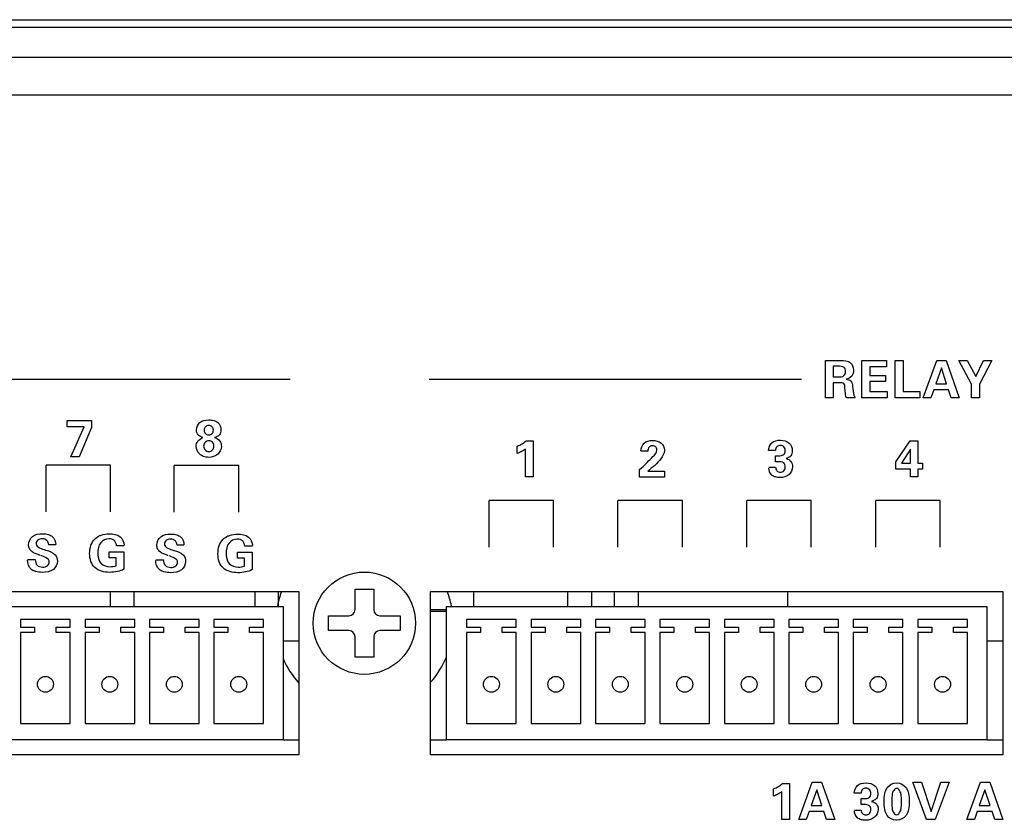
# Paper-space layout 'AV3_1' of a CAD drawing. Header units: inches. Extents: x 0 to 34, y -3.3 to 22.
# Tile 31 of 48: x 21.1 to 23.2, y 2.4 to 4.2. Entities that reach past the tile are written whole.
import ezdxf

# ---------------------------------------------------------------- set-up
doc = ezdxf.new("R2010")
doc.units = ezdxf.units.IN
doc.header["$LTSCALE"] = 1.87
doc.header["$MEASUREMENT"] = 0
doc.layers.get('0').update_dxf_attribs({"linetype": 'CONTINUOUS'})
doc.layers.add('3_ALL_AXES', color=7, linetype='CONTINUOUS')
doc.layers.add('7_ALL_FEATURES', color=7, linetype='CONTINUOUS')

psp = doc.layouts.new('AV3_1')

# ---------------------------------------------------------------- linework, layer by layer
at = {"color": 7, "linetype": 'Continuous'}
for p, q in [((7.8712, 4.1526), (25.0342, 4.1526)), ((24.9542, 4.1356), (7.9512, 4.1356)), ((21.8387, 2.9334), (21.8786, 2.9334)), ((21.8387, 2.8896), (21.8387, 2.9334)), ((21.8786, 2.9334), (21.8786, 2.8896)), ((21.3147, 2.896), (21.3147, 2.9285)), ((21.3647, 2.9285), (21.3647, 2.896)), ((21.6247, 2.896), (21.6247, 2.9285)), ((21.6747, 2.896), (21.6747, 2.9285)), ((22.0927, 2.896), (22.0927, 2.9285)), ((22.2937, 2.9285), (22.2937, 2.896)), ((22.3457, 2.896), (22.3457, 2.9285)), ((22.3937, 2.9285), (22.3937, 2.896)), ((22.4457, 2.896), (22.4457, 2.9285)), ((22.7647, 2.9285), (22.7647, 2.896)), ((22.0005, 2.8896), (22.0343, 2.8896)), ((21.7819, 2.8766), (21.8257, 2.8766)), ((21.7819, 2.8447), (21.7819, 2.8766)), ((21.8916, 2.8766), (21.9354, 2.8766)), ((21.9354, 2.8766), (21.9354, 2.8447)), ((21.8257, 2.8447), (21.7819, 2.8447)), ((21.8387, 2.7879), (21.8387, 2.8317)), ((21.8786, 2.8317), (21.8786, 2.7879)), ((21.9354, 2.8447), (21.8916, 2.8447)), ((21.6845, 2.8232), (21.7185, 2.8232)), ((23.1915, 2.8232), (23.2255, 2.8232)), ((21.8786, 2.7879), (21.8387, 2.7879)), ((21.6845, 2.6106), (21.7185, 2.6106)), ((22.0005, 2.6106), (22.0343, 2.6106)), ((23.1915, 2.6106), (23.2255, 2.6106))]:
    psp.add_line(p, q, dxfattribs=at)
at = {"color": 3, "linetype": 'Continuous'}
for p, q in [((24.9542, 4.0716), (7.9512, 4.0716)), ((20.4935, 2.9285), (21.7185, 2.9285)), ((21.7185, 2.9285), (21.7185, 2.5785)), ((22.0005, 2.9285), (23.2255, 2.9285)), ((22.0005, 2.5785), (22.0005, 2.9285)), ((23.2255, 2.9285), (23.2255, 2.5785)), ((21.7185, 2.5785), (20.4935, 2.5785)), ((23.2255, 2.5785), (22.0005, 2.5785))]:
    psp.add_line(p, q, dxfattribs=at)
at = {"color": 2, "linetype": 'Continuous'}
for p, q in [((22.8457, 3.4229), (22.8789, 3.4229)), ((22.8457, 3.3429), (22.8457, 3.4229)), ((22.9236, 3.4229), (22.9767, 3.4229)), ((22.9236, 3.3429), (22.9236, 3.4229)), ((22.9767, 3.4229), (22.9767, 3.4097)), ((22.9949, 3.4229), (23.012, 3.4229)), ((22.9949, 3.3429), (22.9949, 3.4229)), ((23.012, 3.4229), (23.012, 3.3565)), ((23.0553, 3.3429), (23.0843, 3.4229)), ((23.0843, 3.4229), (23.1045, 3.4229)), ((23.1045, 3.4229), (23.1324, 3.3429)), ((23.1315, 3.4229), (23.1495, 3.4229)), ((23.1585, 3.3725), (23.1315, 3.4229)), ((23.1495, 3.4229), (23.1679, 3.3887)), ((23.1679, 3.3887), (23.1844, 3.4229)), ((23.2022, 3.4229), (23.1757, 3.3725)), ((23.1844, 3.4229), (23.2022, 3.4229)), ((22.8726, 3.4106), (22.8625, 3.4106)), ((22.8625, 3.4106), (22.8625, 3.3882)), ((22.9767, 3.4097), (22.941, 3.4097)), ((22.941, 3.4097), (22.941, 3.3908)), ((23.0941, 3.4072), (23.082, 3.3733)), ((23.1051, 3.3733), (23.0941, 3.4072)), ((21.0447, 3.3827), (21.7001, 3.3827)), ((21.9976, 3.3829), (22.795, 3.3829)), ((22.8625, 3.3882), (22.8726, 3.3882)), ((22.8772, 3.3751), (22.8625, 3.3751)), ((22.8625, 3.3751), (22.8625, 3.3429)), ((22.941, 3.3908), (22.9745, 3.3908)), ((22.9745, 3.3778), (22.941, 3.3778)), ((22.941, 3.3778), (22.941, 3.3563)), ((22.9745, 3.3908), (22.9745, 3.3778)), ((22.8888, 3.3527), (22.8877, 3.3648)), ((22.904, 3.3679), (22.9055, 3.3564)), ((22.941, 3.3563), (22.978, 3.3563)), ((22.978, 3.3563), (22.978, 3.3429)), ((23.012, 3.3565), (23.048, 3.3565)), ((23.048, 3.3565), (23.048, 3.3429)), ((23.0777, 3.3601), (23.0714, 3.3429)), ((23.1093, 3.3601), (23.0777, 3.3601)), ((23.082, 3.3733), (23.1051, 3.3733)), ((23.115, 3.3429), (23.1093, 3.3601)), ((23.1585, 3.3429), (23.1585, 3.3725)), ((23.1757, 3.3725), (23.1757, 3.3429)), ((22.8625, 3.3429), (22.8457, 3.3429)), ((22.9096, 3.3429), (22.891, 3.3429)), ((22.978, 3.3429), (22.9236, 3.3429)), ((23.048, 3.3429), (22.9949, 3.3429)), ((23.0714, 3.3429), (23.0553, 3.3429)), ((23.1324, 3.3429), (23.115, 3.3429)), ((23.1757, 3.3429), (23.1585, 3.3429)), ((21.2225, 3.2945), (21.2742, 3.2945)), ((21.2225, 3.2813), (21.2225, 3.2945)), ((21.2742, 3.2945), (21.2742, 3.2797)), ((21.2583, 3.2813), (21.2225, 3.2813)), ((21.2298, 3.217), (21.2583, 3.2813)), ((21.2742, 3.2797), (21.2483, 3.217)), ((22.2052, 3.2511), (22.2203, 3.2511)), ((22.2203, 3.2511), (22.2203, 3.1737)), ((22.9968, 3.206), (23.0271, 3.2511)), ((23.0271, 3.2511), (23.0439, 3.2511)), ((23.0439, 3.2511), (23.0439, 3.2033)), ((22.1861, 3.224), (22.1861, 3.2396)), ((22.2038, 3.1737), (22.2038, 3.2337)), ((22.4656, 3.2288), (22.4508, 3.2288)), ((22.7391, 3.2305), (22.7243, 3.2305)), ((23.0284, 3.233), (23.0088, 3.2033)), ((23.0284, 3.2033), (23.0284, 3.233)), ((21.2483, 3.217), (21.2298, 3.217)), ((22.7392, 3.219), (22.7452, 3.219)), ((22.7392, 3.2061), (22.7392, 3.219)), ((22.745, 3.2061), (22.7392, 3.2061)), ((22.9968, 3.1905), (22.9968, 3.206)), ((21.315, 3.1989), (21.177, 3.1989)), ((21.177, 3.0989), (21.177, 3.1989)), ((21.315, 3.0989), (21.315, 3.1989)), ((21.5897, 3.1982), (21.4517, 3.1982)), ((21.4517, 3.0982), (21.4517, 3.1982)), ((21.5897, 3.0982), (21.5897, 3.1982)), ((22.4479, 3.1893), (22.4524, 3.1934)), ((22.4479, 3.1731), (22.4479, 3.1893)), ((22.4656, 3.1862), (22.5014, 3.1862)), ((22.5014, 3.1862), (22.5014, 3.1731)), ((22.7247, 3.1943), (22.7392, 3.1943)), ((23.0284, 3.1905), (22.9968, 3.1905)), ((23.0088, 3.2033), (23.0284, 3.2033)), ((23.0284, 3.1737), (23.0284, 3.1905)), ((23.0439, 3.2033), (23.0536, 3.2033)), ((23.0536, 3.1905), (23.0439, 3.1905)), ((23.0439, 3.1905), (23.0439, 3.1737)), ((23.0536, 3.2033), (23.0536, 3.1905)), ((22.2203, 3.1737), (22.2038, 3.1737)), ((22.5014, 3.1731), (22.4479, 3.1731)), ((23.0439, 3.1737), (23.0284, 3.1737)), ((22.2637, 3.1232), (22.1257, 3.1232)), ((22.1257, 3.0232), (22.1257, 3.1232)), ((22.2637, 3.0232), (22.2637, 3.1232)), ((22.5397, 3.1232), (22.4017, 3.1232)), ((22.4017, 3.0232), (22.4017, 3.1232)), ((22.5397, 3.0232), (22.5397, 3.1232)), ((22.8157, 3.1232), (22.6777, 3.1232)), ((22.6777, 3.0232), (22.6777, 3.1232)), ((22.8157, 3.0232), (22.8157, 3.1232)), ((23.0917, 3.1232), (22.9537, 3.1232)), ((22.9537, 3.0232), (22.9537, 3.1232)), ((23.0917, 3.0232), (23.0917, 3.1232)), ((21.1977, 3.0285), (21.1828, 3.0285)), ((21.3441, 3.0261), (21.328, 3.0261)), ((21.4724, 3.0277), (21.4575, 3.0277)), ((21.6188, 3.0254), (21.6027, 3.0254)), ((21.1372, 2.9968), (21.1539, 2.9968)), ((21.312, 3.0134), (21.3439, 3.0134)), ((21.312, 3.0007), (21.312, 3.0134)), ((21.3272, 3.0007), (21.312, 3.0007)), ((21.3272, 2.9832), (21.3272, 3.0007)), ((21.3439, 3.0134), (21.3439, 2.976)), ((21.4119, 2.9961), (21.4286, 2.9961)), ((21.5867, 3.0127), (21.6186, 3.0127)), ((21.5867, 3), (21.5867, 3.0127)), ((21.602, 3), (21.5867, 3)), ((21.6019, 2.9825), (21.602, 3)), ((21.6186, 3.0127), (21.6186, 2.9753)), ((22.7539, 2.5174), (22.7689, 2.5174)), ((22.7689, 2.5174), (22.7689, 2.44)), ((22.7886, 2.44), (22.8176, 2.52)), ((22.8176, 2.52), (22.8378, 2.52)), ((22.8378, 2.52), (22.8657, 2.44)), ((23.0329, 2.52), (23.0514, 2.52)), ((23.062, 2.44), (23.0329, 2.52)), ((23.0514, 2.52), (23.0725, 2.4575)), ((23.0725, 2.4575), (23.0931, 2.52)), ((23.1106, 2.52), (23.0811, 2.44)), ((23.0931, 2.52), (23.1106, 2.52)), ((23.1487, 2.44), (23.1777, 2.52)), ((23.1777, 2.52), (23.1979, 2.52)), ((23.1979, 2.52), (23.2258, 2.44)), ((22.7348, 2.4904), (22.7348, 2.5059)), ((22.7524, 2.44), (22.7524, 2.5)), ((22.8274, 2.5042), (22.8152, 2.4703)), ((22.8384, 2.4703), (22.8274, 2.5042)), ((22.9224, 2.4968), (22.9076, 2.4968)), ((23.1875, 2.5042), (23.1754, 2.4703)), ((23.1985, 2.4703), (23.1875, 2.5042)), ((22.8152, 2.4703), (22.8384, 2.4703)), ((22.9225, 2.4853), (22.9285, 2.4853)), ((22.9225, 2.4724), (22.9225, 2.4853)), ((22.9283, 2.4724), (22.9225, 2.4724)), ((23.1754, 2.4703), (23.1985, 2.4703)), ((22.8109, 2.4572), (22.8047, 2.44)), ((22.8425, 2.4572), (22.8109, 2.4572)), ((22.8482, 2.44), (22.8425, 2.4572)), ((22.9079, 2.4606), (22.9225, 2.4606)), ((23.171, 2.4572), (23.1648, 2.44)), ((23.2027, 2.4572), (23.171, 2.4572)), ((23.2084, 2.44), (23.2027, 2.4572)), ((22.7689, 2.44), (22.7524, 2.44)), ((22.8047, 2.44), (22.7886, 2.44)), ((22.8657, 2.44), (22.8482, 2.44)), ((23.0811, 2.44), (23.062, 2.44)), ((23.1648, 2.44), (23.1487, 2.44)), ((23.2258, 2.44), (23.2084, 2.44))]:
    psp.add_line(p, q, dxfattribs=at)
at = {"color": 7, "linetype": 'Continuous'}
psp.add_circle((21.8587, 2.8606), 0.1095, dxfattribs=at)
for centre, radius, start, end in [((21.8587, 2.8606), 0.19, 159.0576, 168.5573), ((21.8587, 2.8606), 0.19, 11.3636, 20.9424), ((21.8257, 2.8896), 0.013, 270, 360), ((21.8916, 2.8896), 0.013, 180, 270), ((21.8257, 2.8317), 0.013, 0, 90), ((21.8916, 2.8317), 0.013, 90, 180), ((21.8587, 2.8606), 0.19, 203.5125, 222.4356), ((21.8587, 2.8606), 0.19, 318.2855, 337.577)]:
    psp.add_arc(centre, radius, start, end, dxfattribs=at)
at = {"color": 2, "linetype": 'Continuous'}
for points, knots in [([(22.8789, 3.4229), (22.886, 3.4229), (22.9007, 3.4221), (22.9075, 3.4038), (22.9041, 3.3883), (22.8949, 3.3841), (22.8905, 3.383)], [0, 0, 0, 0, 0.324572, 0.580263, 0.791143, 1, 1, 1, 1]), ([(22.8726, 3.3882), (22.877, 3.3882), (22.8861, 3.3877), (22.8903, 3.3992), (22.8865, 3.411), (22.8771, 3.4106), (22.8726, 3.4106)], [0, 0, 0, 0, 0.29164, 0.494282, 0.704138, 1, 1, 1, 1]), ([(22.8877, 3.3648), (22.8874, 3.3678), (22.8874, 3.3754), (22.88, 3.3751), (22.8772, 3.3751)], [0, 0, 0, 0, 0.525376, 1, 1, 1, 1]), ([(22.8905, 3.383), (22.8939, 3.3826), (22.902, 3.3801), (22.9036, 3.3718), (22.904, 3.3679)], [0, 0, 0, 0, 0.468238, 1, 1, 1, 1]), ([(22.891, 3.3429), (22.8904, 3.3441), (22.8893, 3.3474), (22.889, 3.3507), (22.8888, 3.3527)], [0, 0, 0, 0, 0.406695, 1, 1, 1, 1]), ([(22.9055, 3.3564), (22.9058, 3.3536), (22.9066, 3.349), (22.9084, 3.3445), (22.9096, 3.3429)], [0, 0, 0, 0, 0.581526, 1, 1, 1, 1]), ([(21.513, 3.258), (21.5092, 3.2589), (21.5015, 3.2625), (21.4977, 3.2765), (21.505, 3.2936), (21.5219, 3.2964), (21.5327, 3.2955), (21.5361, 3.2947)], [0, 0, 0, 0, 0.16639, 0.327317, 0.570679, 0.856898, 1, 1, 1, 1]), ([(21.5361, 3.2947), (21.5394, 3.2939), (21.5476, 3.2901), (21.5533, 3.2766), (21.5494, 3.2627), (21.5418, 3.259), (21.538, 3.258)], [0, 0, 0, 0, 0.200684, 0.542493, 0.764296, 1, 1, 1, 1]), ([(21.5354, 3.2737), (21.5355, 3.2738), (21.5354, 3.2765), (21.5333, 3.2818), (21.5255, 3.2847), (21.5177, 3.2818), (21.5157, 3.2767), (21.5156, 3.2741)], [0, 0, 0, 0, 0.013561, 0.258444, 0.510494, 0.755807, 1, 1, 1, 1]), ([(21.5156, 3.2741), (21.5156, 3.2714), (21.5174, 3.2659), (21.5255, 3.263), (21.5334, 3.2658), (21.5354, 3.2711), (21.5354, 3.2737)], [0, 0, 0, 0, 0.255259, 0.503453, 0.757149, 1, 1, 1, 1]), ([(21.5136, 3.2178), (21.5109, 3.2189), (21.5029, 3.2236), (21.4967, 3.2368), (21.501, 3.2518), (21.5089, 3.2562), (21.513, 3.258)], [0, 0, 0, 0, 0.165069, 0.521782, 0.741332, 1, 1, 1, 1]), ([(21.538, 3.258), (21.5421, 3.2564), (21.5502, 3.2519), (21.5542, 3.2366), (21.546, 3.2196), (21.5285, 3.2145), (21.5173, 3.2164), (21.5136, 3.2178)], [0, 0, 0, 0, 0.175572, 0.337263, 0.575956, 0.844048, 1, 1, 1, 1]), ([(21.5366, 3.2402), (21.5365, 3.2431), (21.5341, 3.2487), (21.5254, 3.2525), (21.5166, 3.2485), (21.5143, 3.2425), (21.5144, 3.2394)], [0, 0, 0, 0, 0.240933, 0.491771, 0.739981, 1, 1, 1, 1]), ([(22.1861, 3.2396), (22.1897, 3.2411), (22.1964, 3.2444), (22.2025, 3.2488), (22.2052, 3.2511)], [0, 0, 0, 0, 0.521717, 1, 1, 1, 1]), ([(22.4508, 3.2297), (22.4508, 3.2355), (22.4561, 3.2488), (22.4758, 3.2532), (22.4952, 3.2492), (22.501, 3.2363), (22.501, 3.2305), (22.501, 3.2301)], [0, 0, 0, 0, 0.237824, 0.500463, 0.761487, 0.9858, 1, 1, 1, 1]), ([(22.7243, 3.2305), (22.7244, 3.2364), (22.7294, 3.2498), (22.7497, 3.2539), (22.7696, 3.2492), (22.775, 3.236), (22.7749, 3.2295), (22.7749, 3.2293)], [0, 0, 0, 0, 0.233725, 0.493367, 0.753571, 0.989777, 1, 1, 1, 1]), ([(21.5144, 3.2394), (21.5144, 3.2365), (21.5168, 3.2307), (21.5255, 3.227), (21.5345, 3.2306), (21.5367, 3.2369), (21.5366, 3.2401), (21.5366, 3.2402)], [0, 0, 0, 0, 0.244085, 0.485104, 0.733229, 0.986114, 1, 1, 1, 1]), ([(22.2038, 3.2337), (22.2007, 3.2315), (22.195, 3.2279), (22.1889, 3.225), (22.1861, 3.224)], [0, 0, 0, 0, 0.56242, 1, 1, 1, 1]), ([(22.4524, 3.1934), (22.4608, 3.2009), (22.4715, 3.2124), (22.4872, 3.2278), (22.4834, 3.2389), (22.4759, 3.2415), (22.4707, 3.2398), (22.4689, 3.2381)], [0, 0, 0, 0, 0.469834, 0.700407, 0.797736, 0.895065, 1, 1, 1, 1]), ([(22.4689, 3.2381), (22.4687, 3.2379), (22.4664, 3.2356), (22.4657, 3.2319), (22.4656, 3.2288)], [0, 0, 0, 0, 0.059191, 1, 1, 1, 1]), ([(22.501, 3.2301), (22.5008, 3.2239), (22.4907, 3.2058), (22.4756, 3.1944), (22.4656, 3.1862)], [0, 0, 0, 0, 0.32616, 1, 1, 1, 1]), ([(22.7494, 3.2411), (22.7466, 3.2411), (22.741, 3.2391), (22.7392, 3.2333), (22.7391, 3.2305)], [0, 0, 0, 0, 0.492209, 1, 1, 1, 1]), ([(22.7452, 3.219), (22.7492, 3.219), (22.7575, 3.219), (22.761, 3.2297), (22.7583, 3.2389), (22.7523, 3.2411), (22.7494, 3.2411)], [0, 0, 0, 0, 0.310743, 0.544619, 0.778959, 1, 1, 1, 1]), ([(22.7749, 3.2293), (22.7748, 3.2255), (22.7728, 3.2179), (22.7654, 3.214), (22.7617, 3.213)], [0, 0, 0, 0, 0.478471, 1, 1, 1, 1]), ([(22.7617, 3.213), (22.7655, 3.212), (22.7733, 3.208), (22.7772, 3.1933), (22.7693, 3.176), (22.7526, 3.1716), (22.7421, 3.1727), (22.7391, 3.1736)], [0, 0, 0, 0, 0.166791, 0.33125, 0.586555, 0.872342, 1, 1, 1, 1]), ([(22.76, 3.1954), (22.7599, 3.1986), (22.7575, 3.2062), (22.749, 3.2061), (22.745, 3.2061)], [0, 0, 0, 0, 0.425738, 1, 1, 1, 1]), ([(22.7391, 3.1736), (22.7361, 3.1744), (22.7285, 3.1782), (22.7247, 3.1873), (22.7247, 3.1927)], [0, 0, 0, 0, 0.361069, 1, 1, 1, 1]), ([(22.7392, 3.1943), (22.7393, 3.1916), (22.7409, 3.1858), (22.7495, 3.1828), (22.7583, 3.1861), (22.7601, 3.1922), (22.76, 3.1954)], [0, 0, 0, 0, 0.244518, 0.478168, 0.73261, 1, 1, 1, 1]), ([(21.1634, 3.0063), (21.1629, 3.0065), (21.1571, 3.0084), (21.1482, 3.0111), (21.1407, 3.0201), (21.1383, 3.0322), (21.1469, 3.0498), (21.1661, 3.053), (21.1787, 3.0517), (21.1826, 3.0505)], [0, 0, 0, 0, 0.019183, 0.205347, 0.29692, 0.394863, 0.606213, 0.86414, 1, 1, 1, 1]), ([(21.1828, 3.0285), (21.1825, 3.0319), (21.1799, 3.0394), (21.1691, 3.0419), (21.159, 3.0402), (21.1557, 3.0332), (21.1558, 3.0304), (21.1559, 3.0302)], [0, 0, 0, 0, 0.259775, 0.518998, 0.769637, 0.976774, 1, 1, 1, 1]), ([(21.1826, 3.0505), (21.1855, 3.0495), (21.1937, 3.0453), (21.1977, 3.0351), (21.1977, 3.0289)], [0, 0, 0, 0, 0.328715, 1, 1, 1, 1]), ([(21.3439, 2.976), (21.3394, 2.9738), (21.3291, 2.9704), (21.3077, 2.9683), (21.284, 2.9737), (21.2718, 2.993), (21.2697, 3.0099), (21.2718, 3.0271), (21.2801, 3.0408), (21.2881, 3.0463), (21.2919, 3.0481)], [0, 0, 0, 0, 0.104655, 0.222121, 0.451987, 0.557467, 0.6777, 0.802604, 0.912497, 1, 1, 1, 1]), ([(21.328, 3.0261), (21.3278, 3.0302), (21.3248, 3.0392), (21.309, 3.0431), (21.2904, 3.0338), (21.2876, 3.0176), (21.288, 3.008), (21.288, 3.007)], [0, 0, 0, 0, 0.17191, 0.350832, 0.622452, 0.956678, 1, 1, 1, 1]), ([(21.2919, 3.0481), (21.2929, 3.0485), (21.2994, 3.0512), (21.3143, 3.0532), (21.3365, 3.0496), (21.3441, 3.0342), (21.3441, 3.0276)], [0, 0, 0, 0, 0.048523, 0.323293, 0.694844, 1, 1, 1, 1]), ([(21.4381, 3.0056), (21.4376, 3.0058), (21.4318, 3.0077), (21.4229, 3.0104), (21.4154, 3.0193), (21.413, 3.0315), (21.4216, 3.0491), (21.4408, 3.0523), (21.4534, 3.051), (21.4573, 3.0498)], [0, 0, 0, 0, 0.019183, 0.205347, 0.29692, 0.394863, 0.606213, 0.86414, 1, 1, 1, 1]), ([(21.4575, 3.0277), (21.4572, 3.0312), (21.4546, 3.0387), (21.4438, 3.0412), (21.4337, 3.0395), (21.4304, 3.0325), (21.4306, 3.0297), (21.4306, 3.0294)], [0, 0, 0, 0, 0.259775, 0.518998, 0.769637, 0.976774, 1, 1, 1, 1]), ([(21.4573, 3.0498), (21.4603, 3.0488), (21.4684, 3.0445), (21.4724, 3.0344), (21.4724, 3.0282)], [0, 0, 0, 0, 0.328715, 1, 1, 1, 1]), ([(21.6186, 2.9753), (21.6141, 2.973), (21.6038, 2.9696), (21.5824, 2.9675), (21.5587, 2.9729), (21.5465, 2.9922), (21.5444, 3.0092), (21.5465, 3.0264), (21.5548, 3.0401), (21.5628, 3.0456), (21.5666, 3.0474)], [0, 0, 0, 0, 0.104655, 0.222121, 0.451987, 0.557467, 0.6777, 0.802604, 0.912497, 1, 1, 1, 1]), ([(21.6027, 3.0254), (21.6025, 3.0295), (21.5995, 3.0384), (21.5837, 3.0424), (21.5651, 3.033), (21.5623, 3.0169), (21.5627, 3.0073), (21.5627, 3.0062)], [0, 0, 0, 0, 0.17191, 0.350832, 0.622452, 0.956678, 1, 1, 1, 1]), ([(21.5666, 3.0474), (21.5676, 3.0478), (21.5741, 3.0505), (21.589, 3.0524), (21.6112, 3.0489), (21.6188, 3.0335), (21.6188, 3.0269)], [0, 0, 0, 0, 0.048523, 0.323293, 0.694844, 1, 1, 1, 1]), ([(21.1766, 3.017), (21.1836, 3.0147), (21.197, 3.0112), (21.2036, 2.9915), (21.1934, 2.9715), (21.1722, 2.9688), (21.1588, 2.9699), (21.1537, 2.9715), (21.153, 2.9717)], [0, 0, 0, 0, 0.229418, 0.379885, 0.580933, 0.835141, 0.979235, 1, 1, 1, 1]), ([(21.4513, 3.0163), (21.4583, 3.014), (21.4717, 3.0105), (21.4783, 2.9908), (21.4681, 2.9707), (21.4469, 2.968), (21.4335, 2.9692), (21.4284, 2.9707), (21.4278, 2.971)], [0, 0, 0, 0, 0.229418, 0.379885, 0.580933, 0.835141, 0.979235, 1, 1, 1, 1]), ([(21.153, 2.9717), (21.1502, 2.9727), (21.1408, 2.9773), (21.1372, 2.9886), (21.1372, 2.9957)], [0, 0, 0, 0, 0.298943, 1, 1, 1, 1]), ([(21.1539, 2.9968), (21.1539, 2.9926), (21.1561, 2.9829), (21.1692, 2.9799), (21.1803, 2.982), (21.184, 2.9891), (21.184, 2.9918)], [0, 0, 0, 0, 0.281934, 0.561672, 0.802885, 1, 1, 1, 1]), ([(21.288, 3.007), (21.2885, 3), (21.292, 2.9861), (21.3095, 2.981), (21.3207, 2.9819), (21.3251, 2.9827), (21.3272, 2.9832)], [0, 0, 0, 0, 0.361826, 0.752769, 0.877553, 1, 1, 1, 1]), ([(21.4278, 2.971), (21.4249, 2.9719), (21.4156, 2.9766), (21.4119, 2.9879), (21.4119, 2.995)], [0, 0, 0, 0, 0.298943, 1, 1, 1, 1]), ([(21.4286, 2.9961), (21.4286, 2.9919), (21.4308, 2.9822), (21.4439, 2.9792), (21.455, 2.9813), (21.4587, 2.9883), (21.4587, 2.9911)], [0, 0, 0, 0, 0.281934, 0.561672, 0.802885, 1, 1, 1, 1]), ([(21.5627, 3.0062), (21.5632, 2.9993), (21.5667, 2.9854), (21.5842, 2.9803), (21.5954, 2.9811), (21.5998, 2.982), (21.6019, 2.9825)], [0, 0, 0, 0, 0.361826, 0.752769, 0.877553, 1, 1, 1, 1]), ([(22.7348, 2.5059), (22.7384, 2.5074), (22.7451, 2.5108), (22.7512, 2.5151), (22.7539, 2.5174)], [0, 0, 0, 0, 0.521717, 1, 1, 1, 1]), ([(22.9076, 2.4968), (22.9077, 2.5026), (22.9127, 2.5161), (22.9329, 2.5202), (22.9529, 2.5155), (22.9582, 2.5022), (22.9582, 2.4958), (22.9582, 2.4955)], [0, 0, 0, 0, 0.233725, 0.493367, 0.753571, 0.989777, 1, 1, 1, 1]), ([(22.997, 2.4388), (22.9897, 2.4392), (22.9778, 2.4457), (22.9722, 2.4627), (22.9709, 2.4788), (22.9722, 2.4949), (22.978, 2.5123), (22.9905, 2.5187), (22.9983, 2.5187)], [0, 0, 0, 0, 0.20153, 0.329853, 0.494521, 0.659228, 0.786934, 1, 1, 1, 1]), ([(22.9983, 2.5187), (23.0062, 2.5187), (23.0188, 2.5123), (23.0246, 2.4949), (23.0258, 2.4788), (23.0245, 2.4627), (23.0187, 2.4453), (23.0058, 2.4385), (22.9975, 2.4388), (22.997, 2.4388)], [0, 0, 0, 0, 0.208643, 0.333536, 0.493759, 0.654251, 0.779695, 0.988421, 1, 1, 1, 1]), ([(22.7524, 2.5), (22.7493, 2.4979), (22.7437, 2.4942), (22.7376, 2.4913), (22.7348, 2.4904)], [0, 0, 0, 0, 0.56242, 1, 1, 1, 1]), ([(22.9326, 2.5073), (22.9298, 2.5073), (22.9242, 2.5054), (22.9224, 2.4995), (22.9224, 2.4968)], [0, 0, 0, 0, 0.492209, 1, 1, 1, 1]), ([(22.9285, 2.4853), (22.9324, 2.4853), (22.9407, 2.4852), (22.9442, 2.496), (22.9416, 2.5051), (22.9355, 2.5073), (22.9326, 2.5073)], [0, 0, 0, 0, 0.310743, 0.544619, 0.778959, 1, 1, 1, 1]), ([(22.9582, 2.4955), (22.9581, 2.4918), (22.956, 2.4841), (22.9487, 2.4803), (22.9449, 2.4792)], [0, 0, 0, 0, 0.478471, 1, 1, 1, 1]), ([(23.0088, 2.4788), (23.0088, 2.4829), (23.0084, 2.4901), (23.0072, 2.5003), (22.9984, 2.5106), (22.9895, 2.5004), (22.9884, 2.4902), (22.9879, 2.4824), (22.9879, 2.4776), (22.988, 2.477)], [0, 0, 0, 0, 0.187337, 0.325148, 0.486442, 0.646326, 0.783891, 0.972759, 1, 1, 1, 1]), ([(22.9449, 2.4792), (22.9488, 2.4783), (22.9566, 2.4742), (22.9605, 2.4596), (22.9525, 2.4423), (22.9358, 2.4379), (22.9253, 2.439), (22.9223, 2.4398)], [0, 0, 0, 0, 0.166791, 0.33125, 0.586555, 0.872342, 1, 1, 1, 1]), ([(22.9432, 2.4617), (22.9432, 2.4648), (22.9407, 2.4724), (22.9323, 2.4724), (22.9283, 2.4724)], [0, 0, 0, 0, 0.425738, 1, 1, 1, 1]), ([(22.988, 2.477), (22.988, 2.4734), (22.9885, 2.4668), (22.9895, 2.4571), (22.9984, 2.4469), (23.0072, 2.4572), (23.0084, 2.4674), (23.0088, 2.4746), (23.0088, 2.4788)], [0, 0, 0, 0, 0.172161, 0.31719, 0.485818, 0.655629, 0.801276, 1, 1, 1, 1]), ([(22.9223, 2.4398), (22.9193, 2.4407), (22.9117, 2.4445), (22.9079, 2.4536), (22.9079, 2.459)], [0, 0, 0, 0, 0.361069, 1, 1, 1, 1]), ([(22.9225, 2.4606), (22.9225, 2.4579), (22.9242, 2.4521), (22.9328, 2.4491), (22.9416, 2.4524), (22.9433, 2.4585), (22.9432, 2.4617)], [0, 0, 0, 0, 0.244518, 0.478168, 0.73261, 1, 1, 1, 1])]:
    psp.add_open_spline(points, degree=3, knots=knots, dxfattribs=at)
for points in [[(21.1559, 3.0302), (21.1567, 3.0233), (21.1682, 3.0197), (21.1756, 3.0173)], [(21.4306, 3.0294), (21.4314, 3.0225), (21.443, 3.019), (21.4503, 3.0166)], [(21.184, 2.9918), (21.1841, 2.999), (21.1726, 3.0032), (21.1652, 3.0057)], [(21.4587, 2.9911), (21.4588, 2.9983), (21.4473, 3.0025), (21.4399, 3.005)]]:
    psp.add_open_spline(points, degree=3, dxfattribs=at)
at = {"layer": '3_ALL_AXES', "color": 7, "linetype": 'Continuous'}
psp.add_line((22.0005, 2.8862), (22.0343, 2.8862), dxfattribs=at)
at = {"layer": '7_ALL_FEATURES', "color": 9, "linetype": 'Continuous'}
psp.add_line((8.0327, 3.9916), (24.8727, 3.9916), dxfattribs=at)
at = {"layer": '7_ALL_FEATURES', "color": 7, "linetype": 'Continuous'}
for p, q in [((20.5273, 2.896), (21.6845, 2.896)), ((21.6845, 2.896), (21.6845, 2.6106)), ((22.0343, 2.896), (23.1915, 2.896)), ((22.0343, 2.6106), (22.0343, 2.896)), ((23.1915, 2.896), (23.1915, 2.6106)), ((21.2289, 2.8685), (21.1225, 2.8685)), ((21.1225, 2.8685), (21.1225, 2.8521)), ((21.2289, 2.8521), (21.2289, 2.8685)), ((21.3669, 2.8685), (21.2605, 2.8685)), ((21.2605, 2.8685), (21.2605, 2.8521)), ((21.3669, 2.8521), (21.3669, 2.8685)), ((21.5049, 2.8685), (21.3985, 2.8685)), ((21.3985, 2.8685), (21.3985, 2.8521)), ((21.5049, 2.8521), (21.5049, 2.8685)), ((21.6429, 2.8685), (21.5365, 2.8685)), ((21.5365, 2.8685), (21.5365, 2.8521)), ((21.6429, 2.8521), (21.6429, 2.8685)), ((22.1839, 2.8685), (22.0775, 2.8685)), ((22.0775, 2.8685), (22.0775, 2.8521)), ((22.1839, 2.8521), (22.1839, 2.8685)), ((22.3219, 2.8685), (22.2155, 2.8685)), ((22.2155, 2.8685), (22.2155, 2.8521)), ((22.3219, 2.8521), (22.3219, 2.8685)), ((22.4599, 2.8685), (22.3535, 2.8685)), ((22.3535, 2.8685), (22.3535, 2.8521)), ((22.4599, 2.8521), (22.4599, 2.8685)), ((22.5979, 2.8685), (22.4915, 2.8685)), ((22.4915, 2.8685), (22.4915, 2.8521)), ((22.5979, 2.8521), (22.5979, 2.8685)), ((22.7359, 2.8685), (22.6295, 2.8685)), ((22.6295, 2.8685), (22.6295, 2.8521)), ((22.7359, 2.8521), (22.7359, 2.8685)), ((22.8739, 2.8685), (22.7675, 2.8685)), ((22.7675, 2.8685), (22.7675, 2.8521)), ((22.8739, 2.8521), (22.8739, 2.8685)), ((23.0119, 2.8685), (22.9055, 2.8685)), ((22.9055, 2.8685), (22.9055, 2.8521)), ((23.0119, 2.8521), (23.0119, 2.8685)), ((23.1499, 2.8685), (23.0435, 2.8685)), ((23.0435, 2.8685), (23.0435, 2.8521)), ((23.1499, 2.8521), (23.1499, 2.8685)), ((21.1225, 2.8521), (21.1525, 2.8521)), ((21.1525, 2.8521), (21.1525, 2.8404)), ((21.1989, 2.8521), (21.2289, 2.8521)), ((21.1989, 2.8404), (21.1989, 2.8521)), ((21.2605, 2.8521), (21.2905, 2.8521)), ((21.2905, 2.8521), (21.2905, 2.8404)), ((21.3369, 2.8521), (21.3669, 2.8521)), ((21.3369, 2.8404), (21.3369, 2.8521)), ((21.3985, 2.8521), (21.4285, 2.8521)), ((21.4285, 2.8521), (21.4285, 2.8404)), ((21.4749, 2.8521), (21.5049, 2.8521)), ((21.4749, 2.8404), (21.4749, 2.8521)), ((21.5365, 2.8521), (21.5665, 2.8521)), ((21.5665, 2.8521), (21.5665, 2.8404)), ((21.6129, 2.8521), (21.6429, 2.8521)), ((21.6129, 2.8404), (21.6129, 2.8521)), ((22.0775, 2.8521), (22.1075, 2.8521)), ((22.1075, 2.8521), (22.1075, 2.8404)), ((22.1539, 2.8521), (22.1839, 2.8521)), ((22.1539, 2.8404), (22.1539, 2.8521)), ((22.2155, 2.8521), (22.2455, 2.8521)), ((22.2455, 2.8521), (22.2455, 2.8404)), ((22.2919, 2.8521), (22.3219, 2.8521)), ((22.2919, 2.8404), (22.2919, 2.8521)), ((22.3535, 2.8521), (22.3835, 2.8521)), ((22.3835, 2.8521), (22.3835, 2.8404)), ((22.4299, 2.8521), (22.4599, 2.8521)), ((22.4299, 2.8404), (22.4299, 2.8521)), ((22.4915, 2.8521), (22.5215, 2.8521)), ((22.5215, 2.8521), (22.5215, 2.8404)), ((22.5679, 2.8521), (22.5979, 2.8521)), ((22.5679, 2.8404), (22.5679, 2.8521)), ((22.6295, 2.8521), (22.6595, 2.8521)), ((22.6595, 2.8521), (22.6595, 2.8404)), ((22.7059, 2.8521), (22.7359, 2.8521)), ((22.7059, 2.8404), (22.7059, 2.8521)), ((22.7675, 2.8521), (22.7975, 2.8521)), ((22.7975, 2.8521), (22.7975, 2.8404)), ((22.8439, 2.8521), (22.8739, 2.8521)), ((22.8439, 2.8404), (22.8439, 2.8521)), ((22.9055, 2.8521), (22.9355, 2.8521)), ((22.9355, 2.8521), (22.9355, 2.8404)), ((22.9819, 2.8521), (23.0119, 2.8521)), ((22.9819, 2.8404), (22.9819, 2.8521)), ((23.0435, 2.8521), (23.0735, 2.8521)), ((23.0735, 2.8521), (23.0735, 2.8404)), ((23.1199, 2.8521), (23.1499, 2.8521)), ((23.1199, 2.8404), (23.1199, 2.8521)), ((21.1525, 2.8404), (21.1225, 2.8404)), ((21.1225, 2.8404), (21.1225, 2.6461)), ((21.2289, 2.8404), (21.1989, 2.8404)), ((21.2289, 2.6461), (21.2289, 2.8404)), ((21.2905, 2.8404), (21.2605, 2.8404)), ((21.2605, 2.8404), (21.2605, 2.6461)), ((21.3669, 2.8404), (21.3369, 2.8404)), ((21.3669, 2.6461), (21.3669, 2.8404)), ((21.4285, 2.8404), (21.3985, 2.8404)), ((21.3985, 2.8404), (21.3985, 2.6461)), ((21.5049, 2.8404), (21.4749, 2.8404)), ((21.5049, 2.6461), (21.5049, 2.8404)), ((21.5665, 2.8404), (21.5365, 2.8404)), ((21.5365, 2.8404), (21.5365, 2.6461)), ((21.6429, 2.8404), (21.6129, 2.8404)), ((21.6429, 2.6461), (21.6429, 2.8404)), ((22.1075, 2.8404), (22.0775, 2.8404)), ((22.0775, 2.8404), (22.0775, 2.6461)), ((22.1839, 2.8404), (22.1539, 2.8404)), ((22.1839, 2.6461), (22.1839, 2.8404)), ((22.2455, 2.8404), (22.2155, 2.8404)), ((22.2155, 2.8404), (22.2155, 2.6461)), ((22.3219, 2.8404), (22.2919, 2.8404)), ((22.3219, 2.6461), (22.3219, 2.8404)), ((22.3835, 2.8404), (22.3535, 2.8404)), ((22.3535, 2.8404), (22.3535, 2.6461)), ((22.4599, 2.8404), (22.4299, 2.8404)), ((22.4599, 2.6461), (22.4599, 2.8404)), ((22.5215, 2.8404), (22.4915, 2.8404)), ((22.4915, 2.8404), (22.4915, 2.6461)), ((22.5979, 2.8404), (22.5679, 2.8404)), ((22.5979, 2.6461), (22.5979, 2.8404)), ((22.6595, 2.8404), (22.6295, 2.8404)), ((22.6295, 2.8404), (22.6295, 2.6461)), ((22.7359, 2.8404), (22.7059, 2.8404)), ((22.7359, 2.6461), (22.7359, 2.8404)), ((22.7975, 2.8404), (22.7675, 2.8404)), ((22.7675, 2.8404), (22.7675, 2.6461)), ((22.8739, 2.8404), (22.8439, 2.8404)), ((22.8739, 2.6461), (22.8739, 2.8404)), ((22.9355, 2.8404), (22.9055, 2.8404)), ((22.9055, 2.8404), (22.9055, 2.6461)), ((23.0119, 2.8404), (22.9819, 2.8404)), ((23.0119, 2.6461), (23.0119, 2.8404)), ((23.0735, 2.8404), (23.0435, 2.8404)), ((23.0435, 2.8404), (23.0435, 2.6461)), ((23.1499, 2.8404), (23.1199, 2.8404)), ((23.1499, 2.6461), (23.1499, 2.8404)), ((21.1225, 2.6461), (21.2289, 2.6461)), ((21.2605, 2.6461), (21.3669, 2.6461)), ((21.3985, 2.6461), (21.5049, 2.6461)), ((21.5365, 2.6461), (21.6429, 2.6461)), ((22.0775, 2.6461), (22.1839, 2.6461)), ((22.2155, 2.6461), (22.3219, 2.6461)), ((22.3535, 2.6461), (22.4599, 2.6461)), ((22.4915, 2.6461), (22.5979, 2.6461)), ((22.6295, 2.6461), (22.7359, 2.6461)), ((22.7675, 2.6461), (22.8739, 2.6461)), ((22.9055, 2.6461), (23.0119, 2.6461)), ((23.0435, 2.6461), (23.1499, 2.6461)), ((21.6845, 2.6106), (20.5273, 2.6106)), ((23.1915, 2.6106), (22.0343, 2.6106))]:
    psp.add_line(p, q, dxfattribs=at)
for centre in [(21.1757, 2.7298), (21.3137, 2.7298), (21.4517, 2.7298), (21.5897, 2.7298), (22.1307, 2.7298), (22.2687, 2.7298), (22.4067, 2.7298), (22.5447, 2.7298), (22.6827, 2.7298), (22.8207, 2.7298), (22.9587, 2.7298), (23.0967, 2.7298)]:
    psp.add_circle(centre, 0.017, dxfattribs=at)

doc.saveas('drawing.dxf')
